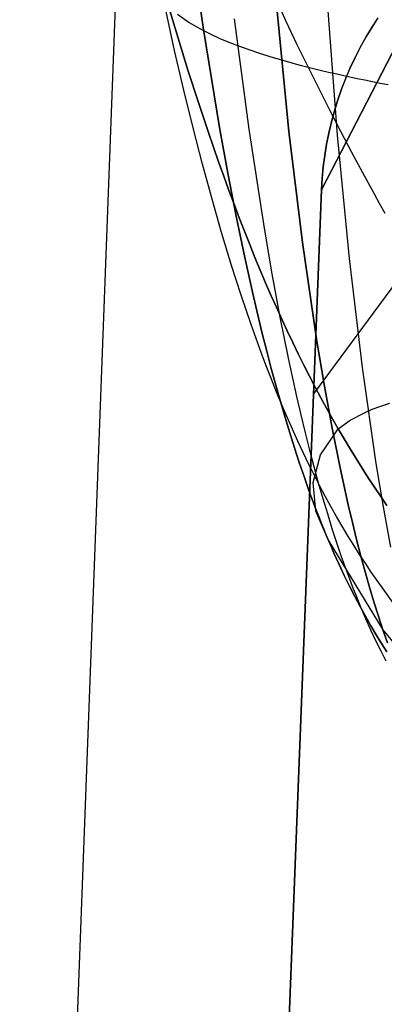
# Model space of a CAD drawing. Header units: millimetres. Extents: x -273 to 273, y -240 to 302.
# Tile 2 of 256: x -254.94 to -252.72, y -227.29 to -221.29. Entities that reach past the tile are written whole.
import ezdxf

# ---------------------------------------------------------------- set-up
doc = ezdxf.new("R2010")
doc.units = ezdxf.units.MM
doc.header["$MEASUREMENT"] = 0
doc.layers.add('IGES level 1', color=7, linetype='Continuous', true_color=0x3e413d)
doc.layers.add('IGES level 2', color=7, linetype='Continuous', true_color=0x008000)

msp = doc.modelspace()

# ---------------------------------------------------------------- linework, layer by layer
at = {"layer": 'IGES level 1'}
for p, q in [((-253.0979, -222.3234, 6), (-238.5804, -194.1947, 430.5326)), ((-238.5804, -194.1947, 430.5326), (-253.0979, -222.3234, 6)), ((-238.9246, -204.2629, 430.7447), (-253.1468, -223.5681, 6)), ((-254.9413, -236.7348, 143.3227), (-253.7683, -205.6394, 143.1094)), ((-252.7539, -221.2749, 5.9999), (-252.7921, -221.3334, 5.9999)), ((-252.7919, -221.3336, 6), (-252.7537, -221.2751, 6)), ((-252.7921, -221.3334, 5.9999), (-252.8282, -221.3932, 5.9999)), ((-252.828, -221.3934, 6), (-252.7919, -221.3336, 6)), ((-252.8282, -221.3932, 5.9999), (-252.8622, -221.4543, 5.9999)), ((-252.862, -221.4544, 6), (-252.828, -221.3934, 6)), ((-252.8622, -221.4543, 5.9999), (-252.894, -221.5164, 5.9999)), ((-252.8939, -221.5165, 6), (-252.862, -221.4544, 6)), ((-252.894, -221.5164, 5.9999), (-252.9237, -221.5797, 5.9999)), ((-252.9236, -221.5798, 6), (-252.8939, -221.5165, 6)), ((-252.9237, -221.5797, 5.9999), (-252.9512, -221.6439, 5.9999)), ((-252.951, -221.644, 6), (-252.9236, -221.5798, 6)), ((-252.9512, -221.6439, 5.9999), (-252.9764, -221.7091, 5.9999)), ((-252.9763, -221.7092, 6), (-252.951, -221.644, 6)), ((-252.9764, -221.7091, 5.9999), (-252.9993, -221.7751, 5.9999)), ((-252.9992, -221.7751, 6), (-252.9763, -221.7092, 6)), ((-252.9993, -221.7751, 5.9999), (-253.0199, -221.8418, 5.9999)), ((-253.0198, -221.8419, 6), (-252.9992, -221.7751, 6)), ((-253.0199, -221.8418, 5.9999), (-253.0382, -221.9092, 5.9999)), ((-253.0381, -221.9093, 6), (-253.0198, -221.8419, 6)), ((-253.0382, -221.9092, 5.9999), (-253.0542, -221.9773, 6)), ((-253.0541, -221.9773, 6), (-253.0381, -221.9093, 6)), ((-253.0542, -221.9773, 6), (-253.0677, -222.0458, 6)), ((-253.0676, -222.0458, 6), (-253.0541, -221.9773, 6)), ((-253.0677, -222.0458, 6), (-253.0789, -222.1148, 6)), ((-253.0788, -222.1148, 6), (-253.0676, -222.0458, 6)), ((-253.0876, -222.1841, 6), (-253.0788, -222.1148, 6)), ((-253.0789, -222.1148, 6), (-253.0876, -222.1841, 6)), ((-253.0876, -222.1841, 6), (-253.094, -222.2536, 6)), ((-253.0939, -222.2537, 6), (-253.0876, -222.1841, 6)), ((-253.094, -222.2536, 6), (-253.0979, -222.3234, 6)), ((-253.0979, -222.3234, 6), (-253.0939, -222.2537, 6)), ((-253.5027, -232.6225, 6), (-253.0979, -222.3234, 6)), ((-253.0979, -222.3234, 6), (-253.5027, -232.6225, 6))]:
    msp.add_line(p, q, dxfattribs=at)
at = {"layer": 'IGES level 2', "color": 31, "true_color": 0xfabe47}
for p, q in [((-253.0008, -221.9909, 575.8044), (-253.1332, -220.2069, 575.7538)), ((-253.2985, -221.9688, 579.2035), (-253.4535, -220.3759, 579.1879)), ((-253.4535, -220.3759, 579.1879), (-253.2985, -221.9688, 579.2035)), ((-253.8197, -221.3461, 585.1629), (-253.9156, -220.6894, 585.1848)), ((-253.9156, -220.6894, 585.1848), (-253.8197, -221.3461, 585.1629)), ((-253.9953, -221.4744, 589.888), (-254.1065, -220.9626, 589.9348)), ((-253.9121, -221.5989, 593.4735), (-254.0342, -221.1977, 593.5388)), ((-254.0342, -221.1977, 593.5388), (-253.9121, -221.5989, 593.4735)), ((-253.3152, -221.2963, 598.012), (-253.3835, -221.1422, 598.055)), ((-253.9774, -221.2511, 594.2789), (-253.9057, -221.3026, 594.9593)), ((-253.9057, -221.3026, 594.9593), (-253.8643, -221.3276, 595.278)), ((-253.5407, -221.9528, 582.3206), (-253.6303, -221.2804, 582.3317)), ((-253.2478, -221.4389, 597.969), (-253.3152, -221.2963, 598.012)), ((-253.8643, -221.3276, 595.278), (-253.8194, -221.3522, 595.5826)), ((-253.7211, -221.9436, 585.1359), (-253.8197, -221.3461, 585.1629)), ((-253.8197, -221.3461, 585.1629), (-253.7211, -221.9436, 585.1359)), ((-253.8194, -221.3522, 595.5826), (-253.7709, -221.3763, 595.8736)), ((-253.7709, -221.3763, 595.8736), (-253.7189, -221.4, 596.1512)), ((-253.7189, -221.4, 596.1512), (-253.6634, -221.4232, 596.4157)), ((-253.6634, -221.4232, 596.4157), (-253.6045, -221.446, 596.6674)), ((-253.0475, -221.8387, 597.839), (-253.2478, -221.4389, 597.969)), ((-253.939, -221.7152, 589.8625), (-253.9953, -221.4744, 589.888)), ((-253.6045, -221.446, 596.6674), (-253.5422, -221.4684, 596.9066)), ((-253.5422, -221.4684, 596.9066), (-253.4765, -221.4905, 597.1337)), ((-253.4765, -221.4905, 597.1337), (-253.4075, -221.5121, 597.3489)), ((-253.4075, -221.5121, 597.3489), (-253.3352, -221.5333, 597.5525)), ((-253.3352, -221.5333, 597.5525), (-253.2596, -221.5542, 597.7448)), ((-253.2596, -221.5542, 597.7448), (-253.2207, -221.5645, 597.8368)), ((-253.8506, -221.79, 593.4384), (-253.9121, -221.5989, 593.4735)), ((-253.9121, -221.5989, 593.4735), (-253.8506, -221.79, 593.4384)), ((-253.2207, -221.5645, 597.8368), (-253.1809, -221.5747, 597.9262)), ((-253.1809, -221.5747, 597.9262), (-253.1403, -221.5849, 598.0128)), ((-253.1403, -221.5849, 598.0128), (-253.099, -221.5949, 598.0968)), ((-253.099, -221.5949, 598.0968), (-253.0569, -221.6049, 598.1783)), ((-253.0569, -221.6049, 598.1783), (-253.014, -221.6148, 598.2572)), ((-253.014, -221.6148, 598.2572), (-252.9703, -221.6245, 598.3335)), ((-252.9703, -221.6245, 598.3335), (-252.9259, -221.6343, 598.4074)), ((-252.9259, -221.6343, 598.4074), (-252.8807, -221.6439, 598.4788)), ((-252.8807, -221.6439, 598.4788), (-252.8348, -221.6534, 598.5479)), ((-252.8348, -221.6534, 598.5479), (-252.7881, -221.6629, 598.6145)), ((-252.7881, -221.6629, 598.6145), (-252.7407, -221.6723, 598.6789)), ((-252.7407, -221.6723, 598.6789), (-252.6926, -221.6816, 598.7409)), ((-253.8823, -221.9464, 589.8346), (-253.939, -221.7152, 589.8625)), ((-253.7889, -221.9749, 593.4006), (-253.8506, -221.79, 593.4384)), ((-253.8506, -221.79, 593.4384), (-253.7889, -221.9749, 593.4006)), ((-252.9806, -221.9679, 597.7929), (-253.0475, -221.8387, 597.839)), ((-253.825, -222.1681, 589.8033), (-253.8823, -221.9464, 589.8346)), ((-253.7267, -222.1539, 593.3589), (-253.7889, -221.9749, 593.4006)), ((-253.7889, -221.9749, 593.4006), (-253.7267, -222.1539, 593.3589)), ((-253.6707, -222.2212, 585.1188), (-253.7211, -221.9436, 585.1359)), ((-253.7211, -221.9436, 585.1359), (-253.6707, -222.2212, 585.1188)), ((-253.4475, -222.5584, 582.301), (-253.5407, -221.9528, 582.3206)), ((-253.2147, -222.6446, 579.203), (-253.2985, -221.9688, 579.2035)), ((-253.2985, -221.9688, 579.2035), (-253.2147, -222.6446, 579.203)), ((-252.9135, -222.0953, 597.7436), (-252.9806, -221.9679, 597.7929)), ((-252.9273, -222.7425, 575.8237), (-253.0008, -221.9909, 575.8044)), ((-252.8461, -222.221, 597.6901), (-252.9135, -222.0953, 597.7436)), ((-253.6954, -222.2412, 593.3364), (-253.7267, -222.1539, 593.3589)), ((-253.7267, -222.1539, 593.3589), (-253.6954, -222.2412, 593.3364)), ((-253.7671, -222.3807, 589.768), (-253.825, -222.1681, 589.8033)), ((-253.6194, -222.4852, 585.0985), (-253.6707, -222.2212, 585.1188)), ((-253.6707, -222.2212, 585.1188), (-253.6194, -222.4852, 585.0985)), ((-252.8121, -222.2833, 597.6615), (-252.8461, -222.221, 597.6901)), ((-253.664, -222.3272, 593.3126), (-253.6954, -222.2412, 593.3364)), ((-253.6954, -222.2412, 593.3364), (-253.664, -222.3272, 593.3126)), ((-253.6325, -222.4117, 593.2874), (-253.664, -222.3272, 593.3126)), ((-253.664, -222.3272, 593.3126), (-253.6325, -222.4117, 593.2874)), ((-252.7781, -222.3452, 597.6315), (-252.8121, -222.2833, 597.6615)), ((-253.7085, -222.5844, 589.7277), (-253.7671, -222.3807, 589.768)), ((-252.7438, -222.4067, 597.5998), (-252.7781, -222.3452, 597.6315)), ((-253.6009, -222.4948, 593.2606), (-253.6325, -222.4117, 593.2874)), ((-253.6325, -222.4117, 593.2874), (-253.6009, -222.4948, 593.2606)), ((-252.7095, -222.4679, 597.5665), (-252.7438, -222.4067, 597.5998)), ((-253.5673, -222.736, 585.0744), (-253.6194, -222.4852, 585.0985)), ((-253.6194, -222.4852, 585.0985), (-253.5673, -222.736, 585.0744)), ((-253.569, -222.5766, 593.2322), (-253.6009, -222.4948, 593.2606)), ((-253.6009, -222.4948, 593.2606), (-253.569, -222.5766, 593.2322)), ((-253.5371, -222.6571, 593.202), (-253.569, -222.5766, 593.2322)), ((-253.569, -222.5766, 593.2322), (-253.5371, -222.6571, 593.202)), ((-253.3994, -222.8373, 582.2866), (-253.4475, -222.5584, 582.301)), ((-253.679, -222.683, 589.7055), (-253.7085, -222.5844, 589.7277)), ((-253.6492, -222.7795, 589.6817), (-253.679, -222.683, 589.7055)), ((-253.5049, -222.7363, 593.1699), (-253.5371, -222.6571, 593.202)), ((-253.5371, -222.6571, 593.202), (-253.5049, -222.7363, 593.1699)), ((-253.1264, -223.2464, 579.1926), (-253.2147, -222.6446, 579.203)), ((-253.2147, -222.6446, 579.203), (-253.1264, -223.2464, 579.1926)), ((-253.5143, -222.9741, 585.0457), (-253.5673, -222.736, 585.0744)), ((-253.5673, -222.736, 585.0744), (-253.5143, -222.9741, 585.0457)), ((-253.4726, -222.8142, 593.1358), (-253.5049, -222.7363, 593.1699)), ((-253.5049, -222.7363, 593.1699), (-253.4726, -222.8142, 593.1358)), ((-252.8486, -223.408, 575.8358), (-252.9273, -222.7425, 575.8237)), ((-253.6193, -222.8739, 589.6563), (-253.6492, -222.7795, 589.6817)), ((-253.4401, -222.8908, 593.0996), (-253.4726, -222.8142, 593.1358)), ((-253.4726, -222.8142, 593.1358), (-253.4401, -222.8908, 593.0996)), ((-253.5892, -222.9663, 589.6291), (-253.6193, -222.8739, 589.6563)), ((-253.3504, -223.101, 582.2685), (-253.3994, -222.8373, 582.2866)), ((-253.4074, -222.9662, 593.0611), (-253.4401, -222.8908, 593.0996)), ((-253.4401, -222.8908, 593.0996), (-253.4074, -222.9662, 593.0611)), ((-253.5589, -223.0566, 589.6), (-253.5892, -222.9663, 589.6291)), ((-253.4604, -223.1999, 585.0119), (-253.5143, -222.9741, 585.0457)), ((-253.5143, -222.9741, 585.0457), (-253.4604, -223.1999, 585.0119)), ((-253.3744, -223.0404, 593.0203), (-253.4074, -222.9662, 593.0611)), ((-253.4074, -222.9662, 593.0611), (-253.3744, -223.0404, 593.0203)), ((-253.5284, -223.145, 589.569), (-253.5589, -223.0566, 589.6)), ((-253.3413, -223.1133, 592.977), (-253.3744, -223.0404, 593.0203)), ((-253.3744, -223.0404, 593.0203), (-253.3413, -223.1133, 592.977)), ((-253.3003, -223.35, 582.2462), (-253.3504, -223.101, 582.2685)), ((-253.308, -223.1851, 592.9311), (-253.3413, -223.1133, 592.977)), ((-253.3413, -223.1133, 592.977), (-253.308, -223.1851, 592.9311)), ((-253.4977, -223.2314, 589.536), (-253.5284, -223.145, 589.569)), ((-253.4668, -223.3159, 589.5008), (-253.4977, -223.2314, 589.536)), ((-253.4331, -223.3082, 584.9929), (-253.4604, -223.1999, 585.0119)), ((-253.4604, -223.1999, 585.0119), (-253.4331, -223.3082, 584.9929)), ((-253.2744, -223.2558, 592.8825), (-253.308, -223.1851, 592.9311)), ((-253.308, -223.1851, 592.9311), (-253.2744, -223.2558, 592.8825)), ((-253.2406, -223.3253, 592.8311), (-253.2744, -223.2558, 592.8825)), ((-253.2744, -223.2558, 592.8825), (-253.2406, -223.3253, 592.8311)), ((-253.0806, -223.521, 579.1826), (-253.1264, -223.2464, 579.1926)), ((-253.1264, -223.2464, 579.1926), (-253.0806, -223.521, 579.1826)), ((-253.4356, -223.3985, 589.4633), (-253.4668, -223.3159, 589.5008)), ((-253.4055, -223.4136, 584.9723), (-253.4331, -223.3082, 584.9929)), ((-253.4331, -223.3082, 584.9929), (-253.4055, -223.4136, 584.9723)), ((-253.2491, -223.5848, 582.219), (-253.3003, -223.35, 582.2462)), ((-253.2065, -223.3938, 592.7767), (-253.2406, -223.3253, 592.8311)), ((-253.2406, -223.3253, 592.8311), (-253.2065, -223.3938, 592.7767)), ((-253.4042, -223.4792, 589.4235), (-253.4356, -223.3985, 589.4633)), ((-253.3777, -223.5162, 584.9501), (-253.4055, -223.4136, 584.9723)), ((-253.4055, -223.4136, 584.9723), (-253.3777, -223.5162, 584.9501)), ((-253.1722, -223.4611, 592.7192), (-253.2065, -223.3938, 592.7767)), ((-253.2065, -223.3938, 592.7767), (-253.1722, -223.4611, 592.7192)), ((-252.7646, -223.9931, 575.8384), (-252.8486, -223.408, 575.8358)), ((-253.3725, -223.5582, 589.3811), (-253.4042, -223.4792, 589.4235)), ((-253.1376, -223.5274, 592.6586), (-253.1722, -223.4611, 592.7192)), ((-253.1722, -223.4611, 592.7192), (-253.1376, -223.5274, 592.6586)), ((-253.3496, -223.6159, 584.9262), (-253.3777, -223.5162, 584.9501)), ((-253.3777, -223.5162, 584.9501), (-253.3496, -223.6159, 584.9262)), ((-253.1027, -223.5927, 592.5946), (-253.1376, -223.5274, 592.6586)), ((-253.1376, -223.5274, 592.6586), (-253.1027, -223.5927, 592.5946)), ((-253.0335, -223.7788, 579.1688), (-253.0806, -223.521, 579.1826)), ((-253.0806, -223.521, 579.1826), (-253.0335, -223.7788, 579.1688)), ((-253.3407, -223.6353, 589.3363), (-253.3725, -223.5582, 589.3811)), ((-253.2231, -223.697, 582.2035), (-253.2491, -223.5848, 582.219)), ((-253.0676, -223.6569, 592.5272), (-253.1027, -223.5927, 592.5946)), ((-253.1027, -223.5927, 592.5946), (-253.0676, -223.6569, 592.5272)), ((-253.3213, -223.7128, 584.9005), (-253.3496, -223.6159, 584.9262)), ((-253.3496, -223.6159, 584.9262), (-253.3213, -223.7128, 584.9005)), ((-253.3085, -223.7108, 589.2887), (-253.3407, -223.6353, 589.3363)), ((-253.0321, -223.7202, 592.4563), (-253.0676, -223.6569, 592.5272)), ((-253.0676, -223.6569, 592.5272), (-253.0321, -223.7202, 592.4563)), ((-252.8371, -223.6839, 593.7175), (-252.7887, -223.6631, 594.0178)), ((-252.7887, -223.6631, 594.0178), (-252.7369, -223.6438, 594.3051)), ((-252.7369, -223.6438, 594.3051), (-252.6818, -223.626, 594.5798)), ((-253.2927, -223.807, 584.873), (-253.3213, -223.7128, 584.9005)), ((-253.3213, -223.7128, 584.9005), (-253.2927, -223.807, 584.873)), ((-253.2761, -223.7845, 589.2383), (-253.3085, -223.7108, 589.2887)), ((-253.1968, -223.8058, 582.1866), (-253.2231, -223.697, 582.2035)), ((-252.9964, -223.7825, 592.3817), (-253.0321, -223.7202, 592.4563)), ((-253.0321, -223.7202, 592.4563), (-252.9964, -223.7825, 592.3817)), ((-252.9237, -223.7299, 593.0771), (-252.8371, -223.6839, 593.7175)), ((-253.1044, -223.9415, 590.431), (-252.9964, -223.7825, 592.3817)), ((-252.9852, -224.0205, 579.151), (-253.0335, -223.7788, 579.1688)), ((-253.0335, -223.7788, 579.1688), (-252.9852, -224.0205, 579.151)), ((-252.9964, -223.7825, 592.3817), (-252.9237, -223.7299, 593.0771)), ((-252.9604, -223.8438, 592.3034), (-252.9964, -223.7825, 592.3817)), ((-252.9964, -223.7825, 592.3817), (-252.9604, -223.8438, 592.3034)), ((-253.2638, -223.8985, 584.8436), (-253.2927, -223.807, 584.873)), ((-253.2927, -223.807, 584.873), (-253.2638, -223.8985, 584.8436)), ((-253.2598, -223.8207, 589.2121), (-253.2761, -223.7845, 589.2383)), ((-253.2434, -223.8565, 589.1851), (-253.2598, -223.8207, 589.2121)), ((-253.1702, -223.9113, 582.1681), (-253.1968, -223.8058, 582.1866)), ((-252.924, -223.9042, 592.2212), (-252.9604, -223.8438, 592.3034)), ((-252.9604, -223.8438, 592.3034), (-252.924, -223.9042, 592.2212)), ((-253.2347, -223.9874, 584.8121), (-253.2638, -223.8985, 584.8436)), ((-253.2638, -223.8985, 584.8436), (-253.2347, -223.9874, 584.8121)), ((-253.227, -223.8919, 589.1574), (-253.2434, -223.8565, 589.1851)), ((-253.2105, -223.9269, 589.1289), (-253.227, -223.8919, 589.1574)), ((-253.1939, -223.9614, 589.0996), (-253.2105, -223.9269, 589.1289)), ((-253.1773, -223.9956, 589.0696), (-253.1939, -223.9614, 589.0996)), ((-253.1433, -224.0136, 582.1482), (-253.1702, -223.9113, 582.1681)), ((-253.15, -224.1089, 588.4786), (-253.1044, -223.9415, 590.431)), ((-252.8873, -223.9638, 592.1352), (-252.924, -223.9042, 592.2212)), ((-252.924, -223.9042, 592.2212), (-252.8873, -223.9638, 592.1352)), ((-252.8503, -224.0225, 592.0454), (-252.8873, -223.9638, 592.1352)), ((-252.8873, -223.9638, 592.1352), (-252.8503, -224.0225, 592.0454)), ((-253.2053, -224.0737, 584.7786), (-253.2347, -223.9874, 584.8121)), ((-253.2347, -223.9874, 584.8121), (-253.2053, -224.0737, 584.7786)), ((-253.1606, -224.0294, 589.0388), (-253.1773, -223.9956, 589.0696)), ((-253.1162, -224.1126, 582.1267), (-253.1433, -224.0136, 582.1482)), ((-252.9356, -224.2467, 579.1285), (-252.9852, -224.0205, 579.151)), ((-252.9852, -224.0205, 579.151), (-252.9356, -224.2467, 579.1285)), ((-252.813, -224.0805, 591.9517), (-252.8503, -224.0225, 592.0454)), ((-252.8503, -224.0225, 592.0454), (-252.813, -224.0805, 591.9517)), ((-252.7206, -224.2572, 575.8353), (-252.7646, -223.9931, 575.8384)), ((-253.1756, -224.1574, 584.7428), (-253.2053, -224.0737, 584.7786)), ((-253.2053, -224.0737, 584.7786), (-253.1756, -224.1574, 584.7428)), ((-253.1438, -224.0628, 589.0071), (-253.1606, -224.0294, 589.0388)), ((-253.11, -224.1285, 588.9413), (-253.1438, -224.0628, 589.0071)), ((-252.7753, -224.1376, 591.8541), (-252.813, -224.0805, 591.9517)), ((-252.813, -224.0805, 591.9517), (-252.7753, -224.1376, 591.8541)), ((-253.1331, -224.2846, 586.5264), (-253.15, -224.1089, 588.4786)), ((-253.0887, -224.2086, 582.1034), (-253.1162, -224.1126, 582.1267)), ((-253.0759, -224.1926, 588.8724), (-253.11, -224.1285, 588.9413)), ((-252.7373, -224.1941, 591.7526), (-252.7753, -224.1376, 591.8541)), ((-252.7753, -224.1376, 591.8541), (-252.7373, -224.1941, 591.7526)), ((-253.1456, -224.2387, 584.7048), (-253.1756, -224.1574, 584.7428)), ((-253.1756, -224.1574, 584.7428), (-253.1456, -224.2387, 584.7048)), ((-253.0416, -224.2553, 588.8003), (-253.0759, -224.1926, 588.8724)), ((-252.699, -224.2498, 591.6472), (-252.7373, -224.1941, 591.7526)), ((-252.7373, -224.1941, 591.7526), (-252.699, -224.2498, 591.6472)), ((-253.1304, -224.2784, 584.685), (-253.1456, -224.2387, 584.7048)), ((-253.1456, -224.2387, 584.7048), (-253.1304, -224.2784, 584.685)), ((-253.0609, -224.3015, 582.0785), (-253.0887, -224.2086, 582.1034)), ((-253.007, -224.3165, 588.7252), (-253.0416, -224.2553, 588.8003)), ((-252.9103, -224.3542, 579.1155), (-252.9356, -224.2467, 579.1285)), ((-252.9356, -224.2467, 579.1285), (-252.9103, -224.3542, 579.1155)), ((-252.6751, -224.5035, 575.8291), (-252.7206, -224.2572, 575.8353)), ((-253.0538, -224.4682, 584.5765), (-253.1331, -224.2846, 586.5264)), ((-253.1153, -224.3176, 584.6645), (-253.1304, -224.2784, 584.685)), ((-253.1304, -224.2784, 584.685), (-253.1153, -224.3176, 584.6645)), ((-253.1, -224.3561, 584.6434), (-253.1153, -224.3176, 584.6645)), ((-253.1153, -224.3176, 584.6645), (-253.1, -224.3561, 584.6434)), ((-253.0329, -224.3914, 582.0517), (-253.0609, -224.3015, 582.0785)), ((-252.9722, -224.3764, 588.6471), (-253.007, -224.3165, 588.7252)), ((-253.0847, -224.3941, 584.6218), (-253.1, -224.3561, 584.6434)), ((-253.1, -224.3561, 584.6434), (-253.0847, -224.3941, 584.6218)), ((-252.9371, -224.4349, 588.5663), (-252.9722, -224.3764, 588.6471)), ((-252.8847, -224.458, 579.1011), (-252.9103, -224.3542, 579.1155)), ((-252.9103, -224.3542, 579.1155), (-252.8847, -224.458, 579.1011)), ((-253.0692, -224.4314, 584.5995), (-253.0847, -224.3941, 584.6218)), ((-253.0847, -224.3941, 584.6218), (-253.0692, -224.4314, 584.5995)), ((-253.0538, -224.4682, 584.5765), (-253.0692, -224.4314, 584.5995)), ((-253.0692, -224.4314, 584.5995), (-253.0538, -224.4682, 584.5765)), ((-253.0045, -224.4783, 582.0231), (-253.0329, -224.3914, 582.0517)), ((-252.9018, -224.4921, 588.4826), (-252.9371, -224.4349, 588.5663)), ((-253.0382, -224.5044, 584.5529), (-253.0538, -224.4682, 584.5765)), ((-253.0538, -224.4682, 584.5765), (-252.7241, -225.0081, 578.985)), ((-253.0538, -224.4682, 584.5765), (-253.0382, -224.5044, 584.5529)), ((-253.0225, -224.5401, 584.5287), (-253.0382, -224.5044, 584.5529)), ((-253.0382, -224.5044, 584.5529), (-253.0225, -224.5401, 584.5287)), ((-252.9758, -224.5624, 581.9925), (-253.0045, -224.4783, 582.0231)), ((-252.8664, -224.5479, 588.3964), (-252.9018, -224.4921, 588.4826)), ((-252.8588, -224.5582, 579.0854), (-252.8847, -224.458, 579.1011)), ((-252.8847, -224.458, 579.1011), (-252.8588, -224.5582, 579.0854)), ((-253.0068, -224.5752, 584.5039), (-253.0225, -224.5401, 584.5287)), ((-253.0225, -224.5401, 584.5287), (-253.0068, -224.5752, 584.5039)), ((-252.9468, -224.6436, 581.96), (-252.9758, -224.5624, 581.9925)), ((-252.8307, -224.6026, 588.3076), (-252.8664, -224.5479, 588.3964)), ((-252.8325, -224.6549, 579.0683), (-252.8588, -224.5582, 579.0854)), ((-252.8588, -224.5582, 579.0854), (-252.8325, -224.6549, 579.0683)), ((-252.9911, -224.6097, 584.4784), (-253.0068, -224.5752, 584.5039)), ((-253.0068, -224.5752, 584.5039), (-252.9911, -224.6097, 584.4784)), ((-252.9593, -224.6772, 584.4258), (-252.9911, -224.6097, 584.4784)), ((-252.9911, -224.6097, 584.4784), (-252.9593, -224.6772, 584.4258)), ((-252.7949, -224.656, 588.2164), (-252.8307, -224.6026, 588.3076)), ((-252.9274, -224.7425, 584.3709), (-252.9593, -224.6772, 584.4258)), ((-252.9593, -224.6772, 584.4258), (-252.9274, -224.7425, 584.3709)), ((-252.9175, -224.7221, 581.9254), (-252.9468, -224.6436, 581.96)), ((-252.8059, -224.7482, 579.0498), (-252.8325, -224.6549, 579.0683)), ((-252.8325, -224.6549, 579.0683), (-252.8059, -224.7482, 579.0498)), ((-252.7589, -224.7082, 588.1229), (-252.7949, -224.656, 588.2164)), ((-252.8952, -224.8057, 584.3139), (-252.9274, -224.7425, 584.3709)), ((-252.9274, -224.7425, 584.3709), (-252.8952, -224.8057, 584.3139)), ((-252.9027, -224.7604, 581.9072), (-252.9175, -224.7221, 581.9254)), ((-252.7228, -224.7593, 588.0272), (-252.7589, -224.7082, 588.1229)), ((-252.8878, -224.7979, 581.8886), (-252.9027, -224.7604, 581.9072)), ((-252.8578, -224.8711, 581.8498), (-252.8878, -224.7979, 581.8886)), ((-252.779, -224.8381, 579.0298), (-252.8059, -224.7482, 579.0498)), ((-252.8059, -224.7482, 579.0498), (-252.779, -224.8381, 579.0298)), ((-252.6504, -224.858, 587.8296), (-252.7228, -224.7593, 588.0272)), ((-252.8629, -224.8669, 584.2549), (-252.8952, -224.8057, 584.3139)), ((-252.8952, -224.8057, 584.3139), (-252.8629, -224.8669, 584.2549)), ((-252.7517, -224.9247, 579.0082), (-252.779, -224.8381, 579.0298)), ((-252.779, -224.8381, 579.0298), (-252.7517, -224.9247, 579.0082)), ((-252.8304, -224.926, 584.194), (-252.8629, -224.8669, 584.2549)), ((-252.8629, -224.8669, 584.2549), (-252.8304, -224.926, 584.194)), ((-252.8276, -224.9417, 581.8091), (-252.8578, -224.8711, 581.8498)), ((-252.7241, -225.0081, 578.985), (-252.7517, -224.9247, 579.0082)), ((-252.7517, -224.9247, 579.0082), (-252.7241, -225.0081, 578.985)), ((-252.7978, -224.9831, 584.1313), (-252.8304, -224.926, 584.194)), ((-252.8304, -224.926, 584.194), (-252.7978, -224.9831, 584.1313)), ((-252.7971, -225.0098, 581.7666), (-252.8276, -224.9417, 581.8091)), ((-252.7652, -225.0383, 584.0669), (-252.7978, -224.9831, 584.1313)), ((-252.7978, -224.9831, 584.1313), (-252.7652, -225.0383, 584.0669)), ((-252.7663, -225.0755, 581.7223), (-252.7971, -225.0098, 581.7666)), ((-252.7325, -225.0915, 584.0011), (-252.7652, -225.0383, 584.0669)), ((-252.7652, -225.0383, 584.0669), (-252.7325, -225.0915, 584.0011)), ((-252.6961, -225.0884, 578.9601), (-252.7241, -225.0081, 578.985)), ((-252.7241, -225.0081, 578.985), (-252.1856, -225.6629, 572.2767)), ((-252.7241, -225.0081, 578.985), (-252.6961, -225.0884, 578.9601)), ((-252.7354, -225.1388, 581.6763), (-252.7663, -225.0755, 581.7223)), ((-252.6998, -225.1429, 583.9337), (-252.7325, -225.0915, 584.0011)), ((-252.7325, -225.0915, 584.0011), (-252.6998, -225.1429, 583.9337)), ((-252.7043, -225.1998, 581.6289), (-252.7354, -225.1388, 581.6763))]:
    msp.add_line(p, q, dxfattribs=at)

doc.saveas('drawing.dxf')
